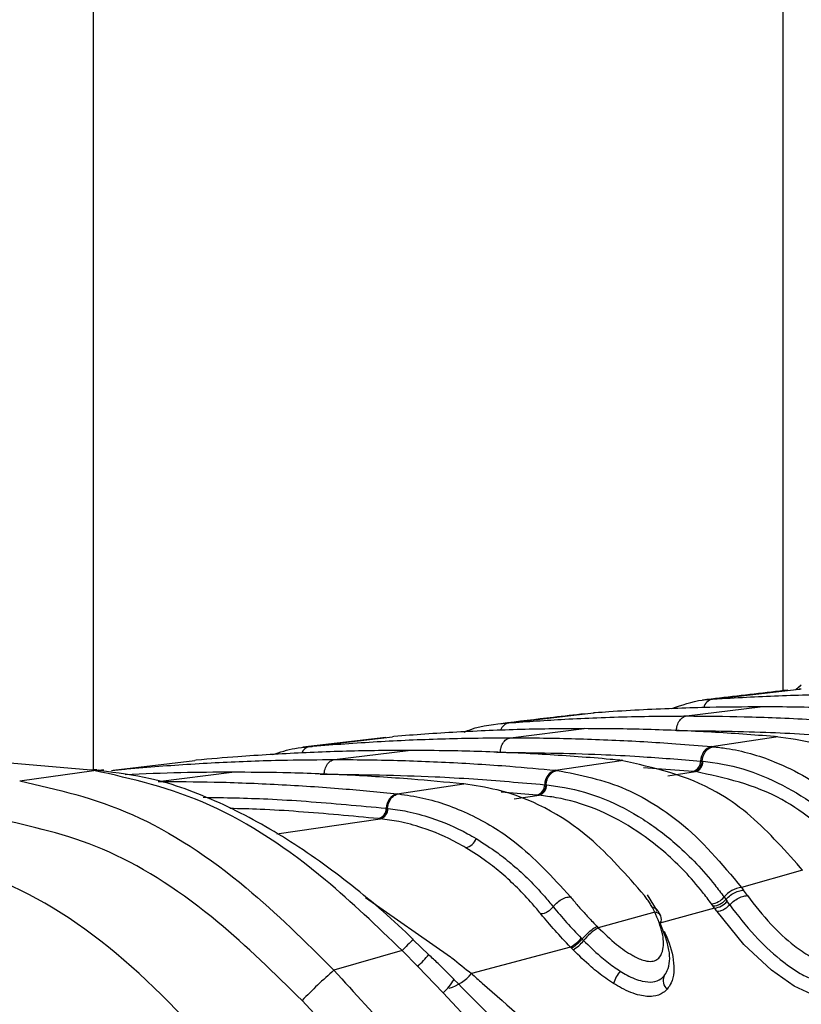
# Paper-space layout '3M DUO In Ground Anchor' of a CAD drawing. Header units: millimetres. Extents: x 10 to 10335, y 20 to 7920.
# Tile 24 of 116: x 3543 to 3560, y 2829 to 2851. Entities that reach past the tile are written whole.
import ezdxf

# ---------------------------------------------------------------- set-up
doc = ezdxf.new("R2010")
doc.units = ezdxf.units.MM
doc.layers.add('COMPONENT_GEOMETRY', color=7, linetype='Continuous')
doc.styles.add('SLDTEXTSTYLE0', font='TXT', dxfattribs={"width": 0.75})
doc.dimstyles.new('SLDDIMSTYLE0', dxfattribs={"dimtxt": 75, "dimasz": 3.302, "dimexe": 0, "dimexo": 0.0625, "dimgap": 18.75, "dimtad": 0, "dimtih": 1, "dimtoh": 1, "dimdec": 1, "dimrnd": 1e-09, "dimzin": 12, "dimdsep": 46, "dimtxsty": 'SLDTEXTSTYLE0', "dimsah": 1, "dimcen": 0.09, "dimadec": 0, "dimazin": 3, "dimtfac": 1, "dimtdec": 1, "dimtofl": 0, "dimtmove": 0, "dimatfit": 3, "dimfxl": 1, "dimfrac": 2, "dimtolj": 1, "dimtzin": 12, "dimarcsym": 0})
doc.dimstyles.new('SLDDIMSTYLE1', dxfattribs={"dimtxt": 75, "dimasz": 3.302, "dimexe": 0, "dimexo": 0.0625, "dimgap": 18.75, "dimtad": 0, "dimtih": 1, "dimtoh": 1, "dimdec": 0, "dimrnd": 1e-09, "dimzin": 12, "dimdsep": 46, "dimtxsty": 'SLDTEXTSTYLE0', "dimsah": 1, "dimcen": 0.09, "dimadec": 0, "dimazin": 3, "dimtfac": 1, "dimtdec": 0, "dimtofl": 0, "dimtmove": 0, "dimatfit": 3, "dimfxl": 1, "dimfrac": 2, "dimtolj": 1, "dimtzin": 12, "dimarcsym": 0})

# ---------------------------------------------------------------- blocks, each defined once
blk = doc.blocks.new('_D_22')
at = {"layer": 'COMPONENT_GEOMETRY', "color": 7}
for p, q in [((639.005, 3169.172), (6134.314, 3169.172)), ((6131.139, 3169.172), (6131.139, 2114.817)), ((6131.139, 941.399), (6131.139, 1995.754)), ((3715.959, 941.399), (6134.314, 941.399))]:
    blk.add_line(p, q, dxfattribs=at)
for points in [[(6131.139, 3169.172), (6130.631, 3165.87), (6131.647, 3165.87)], [(6131.139, 941.399), (6131.647, 944.701), (6130.631, 944.701)]]:
    blk.add_solid(points, dxfattribs=at)
at = {"layer": 'COMPONENT_GEOMETRY', "color": 7, "insert": (6020.306, 2092.434), "char_height": 75, "attachment_point": 1, "style": 'SLDTEXTSTYLE0'}
blk.add_mtext('2228', dxfattribs=at)
blk = doc.blocks.new('_D_23')
at = {"layer": 'COMPONENT_GEOMETRY', "color": 7}
for p, q in [((3604.431, 3861.899), (417.237, 3861.899)), ((420.412, 3861.899), (420.412, 2461.18)), ((420.412, 941.399), (420.412, 2342.118)), ((3515.419, 941.399), (417.237, 941.399))]:
    blk.add_line(p, q, dxfattribs=at)
for points in [[(420.412, 3861.899), (419.904, 3858.597), (420.92, 3858.597)], [(420.412, 941.399), (420.92, 944.701), (419.904, 944.701)]]:
    blk.add_solid(points, dxfattribs=at)
at = {"layer": 'COMPONENT_GEOMETRY', "color": 7, "insert": (268.016, 2438.798), "char_height": 75, "attachment_point": 1, "style": 'SLDTEXTSTYLE0'}
blk.add_mtext('2920.5', dxfattribs=at)

psp = doc.layouts.new('3M DUO In Ground Anchor')

# ---------------------------------------------------------------- linework, layer by layer
at = {"color": 8, "linetype": 'Continuous', "lineweight": 25}
for p, q in [((3544.416, 3086.431), (3544.416, 2833.997)), ((3559.657, 2835.748), (3559.657, 3086.431)), ((3553.335, 2834.373), (3553.407, 2834.374)), ((3544.819, 2833.969), (3544.857, 2833.978)), ((3557.663, 2833.952), (3556.568, 2834.033)), ((3557.105, 2833.854), (3557.716, 2833.947)), ((3549.431, 2833.892), (3549.518, 2833.893)), ((3554.217, 2833.43), (3553.428, 2833.493)), ((3553.716, 2833.343), (3554.264, 2833.425)), ((3548.472, 2832.571), (3550.758, 2832.905)), ((3550.43, 2831.163), (3552.311, 2829.854))]:
    psp.add_line(p, q, dxfattribs=at)
at = {"color": 7, "linetype": 'Continuous', "lineweight": 25}
for p, q in [((3558.091, 2835.548), (3560.009, 2835.768)), ((3560.053, 2835.854), (3559.936, 2835.753)), ((3559.963, 2835.777), (3560.051, 2835.857)), ((3560.056, 2835.771), (3560.009, 2835.768)), ((3560.009, 2835.768), (3560.02, 2835.769)), ((3558.048, 2835.545), (3558.091, 2835.548)), ((3553.596, 2835.024), (3555.465, 2835.243)), ((3555.504, 2835.246), (3555.465, 2835.243)), ((3555.465, 2835.243), (3555.474, 2835.244)), ((3557.521, 2835.176), (3559.15, 2835.377)), ((3553.559, 2835.021), (3553.596, 2835.024)), ((3553.632, 2834.695), (3555.26, 2834.896)), ((3550.88, 2834.703), (3549.05, 2834.485)), ((3549.192, 2834.5), (3551.026, 2834.719)), ((3551.06, 2834.722), (3551.026, 2834.719)), ((3558.073, 2834.5), (3559.495, 2834.719)), ((3559.495, 2834.719), (3559.461, 2834.722)), ((3559.495, 2834.719), (3559.531, 2834.72)), ((3559.531, 2834.717), (3559.497, 2834.72)), ((3549.16, 2834.497), (3549.192, 2834.5)), ((3549.743, 2834.214), (3551.371, 2834.415)), ((3558.073, 2834.5), (3558.105, 2834.497)), ((3544.857, 2833.978), (3546.664, 2834.196)), ((3546.694, 2834.199), (3546.664, 2834.196)), ((3554.63, 2833.978), (3556.079, 2834.196)), ((3556.079, 2834.196), (3556.049, 2834.199)), ((3556.079, 2834.196), (3556.116, 2834.197)), ((3556.116, 2834.194), (3556.087, 2834.197)), ((3557.834, 2834.18), (3557.865, 2834.177)), ((3557.865, 2834.177), (3557.886, 2834.175)), ((3542.793, 2833.74), (3544.427, 2833.974)), ((3544.381, 2833.979), (3544.281, 2833.989)), ((3544.427, 2833.974), (3544.381, 2833.979)), ((3544.65, 2833.976), (3544.602, 2833.981)), ((3544.828, 2833.975), (3544.857, 2833.978)), ((3545.854, 2833.732), (3547.482, 2833.934)), ((3554.63, 2833.978), (3554.658, 2833.975)), ((3557.694, 2833.949), (3557.663, 2833.952)), ((3557.716, 2833.947), (3557.694, 2833.949)), ((3551.131, 2833.457), (3552.602, 2833.675)), ((3552.602, 2833.675), (3552.576, 2833.678)), ((3554.389, 2833.658), (3554.417, 2833.655)), ((3554.417, 2833.655), (3554.436, 2833.653)), ((3551.131, 2833.457), (3551.157, 2833.455)), ((3554.245, 2833.427), (3554.217, 2833.43)), ((3554.264, 2833.425), (3554.245, 2833.427)), ((3550.89, 2833.138), (3550.914, 2833.135)), ((3550.914, 2833.135), (3550.931, 2833.133)), ((3550.741, 2832.907), (3550.717, 2832.909)), ((3550.758, 2832.905), (3550.741, 2832.907)), ((3560.079, 2831.772), (3558.737, 2831.387)), ((3560.079, 2831.772), (3560.033, 2831.831)), ((3558.737, 2831.387), (3558.779, 2831.329)), ((3556.881, 2830.868), (3556.656, 2831.227)), ((3558.349, 2831.178), (3558.39, 2831.121)), ((3558.39, 2831.121), (3558.419, 2831.082)), ((3556.819, 2830.846), (3556.768, 2830.942)), ((3558.14, 2830.934), (3556.931, 2830.602)), ((3558.113, 2830.972), (3558.073, 2831.027)), ((3558.14, 2830.934), (3558.113, 2830.972)), ((3556.819, 2830.846), (3555.573, 2830.499)), ((3556.951, 2830.758), (3556.897, 2830.864)), ((3555.542, 2830.53), (3555.573, 2830.499)), ((3555.196, 2830.267), (3555.214, 2830.248)), ((3555.214, 2830.248), (3555.248, 2830.213)), ((3551.828, 2829.901), (3551.486, 2830.233)), ((3554.959, 2830.069), (3552.77, 2829.485)), ((3555.015, 2830.011), (3554.979, 2830.048)), ((3551.239, 2829.993), (3549.733, 2829.559)), ((3551.585, 2829.644), (3551.239, 2829.993)), ((3552.147, 2829.063), (3551.585, 2829.644)), ((3554.359, 2826.682), (3552.147, 2829.063))]:
    psp.add_line(p, q, dxfattribs=at)
at = {"color": 7, "linetype": 'Continuous', "lineweight": 25, "flags": 128}
for points in [[(3544.281, 2833.989), (3544.431, 2833.997), (3544.496, 2833.993)], [(3544.381, 2833.979), (3544.532, 2833.986), (3544.602, 2833.981)], [(3544.427, 2833.974), (3544.578, 2833.981), (3544.649, 2833.976)]]:
    psp.add_lwpolyline(points, dxfattribs=at)
at = {"color": 8, "linetype": 'Continuous', "lineweight": 25, "flags": 128}
psp.add_lwpolyline([(3561.032, 2830.134), (3561.039, 2830.12), (3561.125, 2829.515), (3561.012, 2829.177), (3560.841, 2829.033), (3560.594, 2828.98), (3560.279, 2829.034), (3559.896, 2829.209), (3559.395, 2829.561), (3558.79, 2830.13), (3558.195, 2830.856), (3558.195, 2830.856)], dxfattribs=at)
at = {"color": 8, "linetype": 'Continuous', "lineweight": 25}
for centre, radius, start, end in [((3558.147, 2835.3), 0.255, 102.551, 166.0034), ((3553.647, 2834.784), 0.245, 102.0332, 160.8322), ((3549.233, 2834.276), 0.228, 100.4211, 156.9398), ((3553.511, 2827.909), 3.083, 130.9905, 137.4862), ((3543.588, 2837.499), 11.209, 315.5137, 317.3564), ((3552.022, 2830.094), 0.964, 285.5206, 320.8483), ((3551.254, 2830.041), 1.324, 312.4005, 328.9444)]:
    psp.add_arc(centre, radius, start, end, dxfattribs=at)
at = {"color": 7, "linetype": 'Continuous', "lineweight": 25}
for centre, radius, start, end in [((3558.165, 2834.182), 0.332, 106.1661, 180.2707), ((3557.597, 2834.179), 0.237, 286.1664, 0.2724), ((3557.65, 2834.174), 0.237, 286.2785, 0.2764), ((3554.722, 2833.658), 0.333, 106.1306, 179.9575), ((3554.151, 2833.658), 0.238, 286.1309, 359.9593), ((3554.197, 2833.654), 0.238, 286.2312, 359.9646), ((3551.224, 2833.136), 0.335, 106.0986, 179.6832), ((3550.651, 2833.139), 0.239, 286.0989, 359.6851), ((3550.692, 2833.135), 0.239, 286.1898, 359.6914), ((3552.585, 2832.56), 0.301, 281.7678, 342.4887), ((3558.797, 2830.811), 0.579, 95.9263, 140.6522), ((3543.395, 2820.332), 18.911, 35.1111, 35.5571), ((3558.029, 2831.436), 0.411, 276.1633, 321.1489), ((3558.099, 2831.348), 0.416, 275.724, 320.2061), ((3543.08, 2820.228), 18.478, 35.1113, 35.4067), ((3543.202, 2820.265), 18.669, 35.1113, 35.4067), ((3556.811, 2830.69), 0.156, 325.1454, 87.0619), ((3556.28, 2829.367), 1.335, 122.0088, 140.6568), ((3554.528, 2830.826), 0.871, 299.6401, 320.0509), ((3554.501, 2830.839), 0.975, 301.8177, 320.0258), ((3556.416, 2821.828), 10.218, 130.842, 136.2904), ((3556.712, 2829.004), 0.848, 140.718, 161.7816), ((3557.242, 2829.332), 0.239, 155.0595, 232.2348)]:
    psp.add_arc(centre, radius, start, end, dxfattribs=at)
for points, knots in [([(3559.762, 2835.746), (3559.641, 2835.732), (3558.998, 2835.66), (3558.378, 2835.587), (3557.876, 2835.528)], [0, 0, 0, 0, 0.189573, 1, 1, 1, 1]), ([(3557.196, 2835.338), (3557.418, 2835.418), (3557.699, 2835.519), (3557.988, 2835.541), (3558.048, 2835.545)], [0, 0, 0, 0, 0.791456, 1, 1, 1, 1]), ([(3558.091, 2835.548), (3558.164, 2835.553), (3558.71, 2835.588), (3559.729, 2835.636), (3560.763, 2835.656), (3561.323, 2835.657), (3561.41, 2835.657)], [0, 0, 0, 0, 0.0661, 0.493687, 0.921273, 1, 1, 1, 1]), ([(3559.15, 2835.377), (3558.779, 2835.375), (3558.171, 2835.371), (3557.057, 2835.338), (3556.213, 2835.296), (3555.605, 2835.253), (3555.504, 2835.246)], [0, 0, 0, 0, 0.305202, 0.499842, 0.916458, 1, 1, 1, 1]), ([(3562.795, 2835.246), (3562.424, 2835.271), (3561.817, 2835.311), (3560.702, 2835.357), (3559.858, 2835.376), (3559.25, 2835.377), (3559.15, 2835.377)], [0, 0, 0, 0, 0.3055217, 0.5001616, 0.9170821, 1, 1, 1, 1]), ([(3555.269, 2835.224), (3555.04, 2835.198), (3554.414, 2835.125), (3553.807, 2835.052), (3553.422, 2835.006)], [0, 0, 0, 0, 0.365263, 1, 1, 1, 1]), ([(3553.596, 2835.024), (3554.007, 2835.053), (3554.655, 2835.099), (3555.813, 2835.151), (3556.71, 2835.174), (3557.37, 2835.175), (3557.521, 2835.176)], [0, 0, 0, 0, 0.314829, 0.495571, 0.884785, 1, 1, 1, 1]), ([(3557.296, 2834.855), (3557.299, 2834.881), (3557.306, 2834.953), (3557.349, 2835.057), (3557.425, 2835.148), (3557.489, 2835.167), (3557.521, 2835.176)], [0, 0, 0, 0, 0.161092, 0.440728, 0.720364, 1, 1, 1, 1]), ([(3557.521, 2835.176), (3557.945, 2835.173), (3558.606, 2835.168), (3559.775, 2835.13), (3560.66, 2835.083), (3561.308, 2835.034), (3561.447, 2835.024)], [0, 0, 0, 0, 0.3236898, 0.5044315, 0.893531, 1, 1, 1, 1]), ([(3555.26, 2834.896), (3554.797, 2834.893), (3554.097, 2834.887), (3552.923, 2834.846), (3551.986, 2834.795), (3551.287, 2834.74), (3551.06, 2834.722)], [0, 0, 0, 0, 0.330895, 0.499787, 0.837714, 1, 1, 1, 1]), ([(3552.612, 2834.822), (3552.661, 2834.842), (3552.967, 2834.969), (3553.288, 2834.997), (3553.559, 2835.021)], [0, 0, 0, 0, 0.157058, 1, 1, 1, 1]), ([(3559.461, 2834.722), (3558.998, 2834.757), (3558.298, 2834.81), (3557.124, 2834.865), (3556.188, 2834.892), (3555.487, 2834.895), (3555.26, 2834.896)], [0, 0, 0, 0, 0.331322, 0.500214, 0.838141, 1, 1, 1, 1]), ([(3557.296, 2834.855), (3557.955, 2834.848), (3558.896, 2834.838), (3560.2, 2834.775), (3560.846, 2834.73), (3561.21, 2834.704)], [0, 0, 0, 0, 0.5044252, 0.721113, 1, 1, 1, 1]), ([(3549.192, 2834.5), (3549.217, 2834.502), (3549.715, 2834.546), (3550.45, 2834.599), (3551.633, 2834.659), (3552.615, 2834.69), (3553.36, 2834.693), (3553.632, 2834.695)], [0, 0, 0, 0, 0.017392, 0.336932, 0.496696, 0.8163, 1, 1, 1, 1]), ([(3553.407, 2834.374), (3553.41, 2834.4), (3553.417, 2834.471), (3553.46, 2834.576), (3553.536, 2834.667), (3553.6, 2834.685), (3553.632, 2834.695)], [0, 0, 0, 0, 0.161092, 0.440728, 0.720364, 1, 1, 1, 1]), ([(3553.632, 2834.695), (3553.668, 2834.695), (3554.177, 2834.694), (3554.922, 2834.682), (3556.105, 2834.638), (3557.077, 2834.583), (3557.811, 2834.522), (3558.073, 2834.5)], [0, 0, 0, 0, 0.0239994, 0.3435395, 0.503304, 0.8229067, 1, 1, 1, 1]), ([(3563.165, 2832.752), (3562.82, 2833.095), (3562.269, 2833.641), (3561.316, 2834.224), (3560.44, 2834.589), (3559.786, 2834.679), (3559.495, 2834.719)], [0, 0, 0, 0, 0.316585, 0.505351, 0.78008, 1, 1, 1, 1]), ([(3551.371, 2834.415), (3551.302, 2834.415), (3550.758, 2834.414), (3549.979, 2834.4), (3548.796, 2834.353), (3547.779, 2834.293), (3547, 2834.226), (3546.694, 2834.199)], [0, 0, 0, 0, 0.04475, 0.348076, 0.499734, 0.80312, 1, 1, 1, 1]), ([(3548.378, 2834.322), (3548.541, 2834.376), (3548.799, 2834.461), (3549.063, 2834.488), (3549.16, 2834.497)], [0, 0, 0, 0, 0.635219, 1, 1, 1, 1]), ([(3556.049, 2834.199), (3555.979, 2834.205), (3555.436, 2834.255), (3554.656, 2834.312), (3553.474, 2834.375), (3552.458, 2834.409), (3551.678, 2834.413), (3551.371, 2834.415)], [0, 0, 0, 0, 0.045283, 0.348609, 0.500266, 0.803652, 1, 1, 1, 1]), ([(3553.407, 2834.374), (3554.15, 2834.365), (3555.176, 2834.352), (3556.652, 2834.275), (3557.384, 2834.216), (3557.834, 2834.18)], [0, 0, 0, 0, 0.503297, 0.694828, 1, 1, 1, 1]), ([(3557.865, 2834.177), (3557.869, 2834.203), (3557.88, 2834.274), (3557.927, 2834.379), (3558.008, 2834.47), (3558.073, 2834.488), (3558.106, 2834.497)], [0, 0, 0, 0, 0.161023, 0.440682, 0.720341, 1, 1, 1, 1]), ([(3558.105, 2834.497), (3558.204, 2834.486), (3558.661, 2834.434), (3559.36, 2834.236), (3560.107, 2833.868), (3560.961, 2833.319), (3561.512, 2832.737), (3561.918, 2832.307)], [0, 0, 0, 0, 0.071059, 0.328707, 0.508594, 0.637825, 1, 1, 1, 1]), ([(3544.281, 2833.989), (3542.919, 2834.109), (3540.912, 2834.285), (3538.957, 2834.302), (3538.329, 2834.307)], [0, 0, 0, 0, 0.67875, 1, 1, 1, 1]), ([(3544.857, 2833.978), (3544.957, 2833.987), (3545.53, 2834.042), (3546.34, 2834.103), (3547.523, 2834.169), (3548.578, 2834.207), (3549.397, 2834.211), (3549.743, 2834.214)], [0, 0, 0, 0, 0.061922, 0.352279, 0.497453, 0.787868, 1, 1, 1, 1]), ([(3549.518, 2833.893), (3549.521, 2833.919), (3549.528, 2833.99), (3549.571, 2834.095), (3549.647, 2834.186), (3549.711, 2834.204), (3549.743, 2834.214)], [0, 0, 0, 0, 0.161092, 0.440728, 0.720364, 1, 1, 1, 1]), ([(3549.743, 2834.214), (3549.852, 2834.213), (3550.435, 2834.212), (3551.254, 2834.195), (3552.437, 2834.146), (3553.484, 2834.082), (3554.293, 2834.008), (3554.63, 2833.978)], [0, 0, 0, 0, 0.067017, 0.357375, 0.502549, 0.792963, 1, 1, 1, 1]), ([(3560.033, 2831.831), (3559.654, 2832.256), (3559.078, 2832.902), (3557.765, 2833.815), (3556.797, 2834.034), (3556.079, 2834.196)], [0, 0, 0, 0, 0.331863, 0.504238, 1, 1, 1, 1]), ([(3557.886, 2834.175), (3557.955, 2834.168), (3558.626, 2834.096), (3559.569, 2833.754), (3560.713, 2832.976), (3561.239, 2832.409), (3561.54, 2832.085)], [0, 0, 0, 0, 0.051672, 0.505066, 0.717512, 1, 1, 1, 1]), ([(3551.239, 2829.993), (3550.684, 2830.529), (3549.345, 2831.825), (3546.968, 2833.405), (3545.279, 2833.783), (3544.427, 2833.974)], [0, 0, 0, 0, 0.259057, 0.626399, 1, 1, 1, 1]), ([(3551.489, 2830.236), (3551.487, 2830.238), (3551.056, 2830.663), (3550.132, 2831.456), (3548.699, 2832.493), (3547.204, 2833.297), (3545.82, 2833.81), (3544.944, 2833.918), (3544.576, 2833.963)], [0, 0, 0, 0, 0.000985, 0.211, 0.42281, 0.63293, 0.845915, 1, 1, 1, 1]), ([(3547.482, 2833.934), (3547.107, 2833.932), (3546.32, 2833.928), (3545.535, 2833.894), (3545.125, 2833.877)], [0, 0, 0, 0, 0.478036, 1, 1, 1, 1]), ([(3552.576, 2833.678), (3552.2, 2833.713), (3551.352, 2833.793), (3550.028, 2833.876), (3548.706, 2833.926), (3547.857, 2833.931), (3547.482, 2833.934)], [0, 0, 0, 0, 0.221771, 0.500316, 0.779385, 1, 1, 1, 1]), ([(3554.417, 2833.655), (3554.421, 2833.681), (3554.432, 2833.752), (3554.48, 2833.857), (3554.561, 2833.947), (3554.626, 2833.966), (3554.659, 2833.975)], [0, 0, 0, 0, 0.161038, 0.440692, 0.720346, 1, 1, 1, 1]), ([(3554.658, 2833.975), (3555.175, 2833.874), (3555.94, 2833.724), (3556.825, 2833.225), (3557.722, 2832.597), (3558.299, 2831.91), (3558.737, 2831.387)], [0, 0, 0, 0, 0.3419634, 0.5061166, 0.6243368, 1, 1, 1, 1]), ([(3561.271, 2831.925), (3561.25, 2831.95), (3560.969, 2832.283), (3560.436, 2832.797), (3559.295, 2833.605), (3558.368, 2833.806), (3557.716, 2833.947)], [0, 0, 0, 0, 0.021195, 0.282969, 0.495586, 1, 1, 1, 1]), ([(3542.793, 2833.74), (3543.62, 2833.555), (3545.271, 2833.185), (3547.699, 2831.585), (3549.1, 2830.19), (3549.733, 2829.559)], [0, 0, 0, 0, 0.354177, 0.707848, 1, 1, 1, 1]), ([(3545.854, 2833.732), (3546.265, 2833.729), (3547.148, 2833.723), (3548.506, 2833.669), (3549.855, 2833.582), (3550.73, 2833.496), (3551.131, 2833.457)], [0, 0, 0, 0, 0.233156, 0.502001, 0.771362, 1, 1, 1, 1]), ([(3549.518, 2833.893), (3550.335, 2833.882), (3551.434, 2833.867), (3553.058, 2833.774), (3553.865, 2833.704), (3554.389, 2833.658)], [0, 0, 0, 0, 0.50254, 0.676572, 1, 1, 1, 1]), ([(3556.591, 2831.209), (3556.199, 2831.66), (3555.244, 2832.759), (3553.812, 2833.491), (3552.847, 2833.638), (3552.602, 2833.675)], [0, 0, 0, 0, 0.3414084, 0.8328397, 1, 1, 1, 1]), ([(3554.436, 2833.653), (3554.565, 2833.637), (3555.294, 2833.543), (3556.288, 2833.131), (3557.376, 2832.307), (3557.961, 2831.694), (3558.282, 2831.268), (3558.349, 2831.178)], [0, 0, 0, 0, 0.089233, 0.503156, 0.697697, 0.936448, 1, 1, 1, 1]), ([(3550.914, 2833.135), (3550.918, 2833.161), (3550.93, 2833.232), (3550.978, 2833.337), (3551.06, 2833.427), (3551.124, 2833.445), (3551.157, 2833.455)], [0, 0, 0, 0, 0.161049, 0.440699, 0.72035, 1, 1, 1, 1]), ([(3551.157, 2833.455), (3551.337, 2833.429), (3551.873, 2833.351), (3552.746, 2833.033), (3553.875, 2832.363), (3554.558, 2831.619), (3554.956, 2831.184)], [0, 0, 0, 0, 0.129882, 0.385514, 0.641748, 1, 1, 1, 1]), ([(3558.073, 2831.027), (3558.007, 2831.114), (3557.695, 2831.529), (3557.125, 2832.124), (3556.065, 2832.923), (3555.099, 2833.32), (3554.39, 2833.409), (3554.264, 2833.425)], [0, 0, 0, 0, 0.063624, 0.302569, 0.497159, 0.910873, 1, 1, 1, 1]), ([(3550.931, 2833.133), (3551.071, 2833.114), (3551.387, 2833.071), (3551.978, 2832.909), (3552.485, 2832.693), (3552.81, 2832.505), (3552.872, 2832.469)], [0, 0, 0, 0, 0.210941, 0.475438, 0.899348, 1, 1, 1, 1]), ([(3549.03, 2828.889), (3548.419, 2829.49), (3547.076, 2830.814), (3544.759, 2832.348), (3543.194, 2832.703), (3542.414, 2832.88)], [0, 0, 0, 0, 0.294215, 0.647739, 1, 1, 1, 1]), ([(3552.646, 2832.265), (3552.586, 2832.3), (3552.27, 2832.481), (3551.777, 2832.69), (3551.202, 2832.846), (3550.895, 2832.887), (3550.758, 2832.905)], [0, 0, 0, 0, 0.100695, 0.524691, 0.789151, 1, 1, 1, 1]), ([(3552.872, 2832.469), (3553.033, 2832.367), (3553.312, 2832.19), (3553.823, 2831.779), (3554.232, 2831.377), (3554.512, 2831.04), (3554.576, 2830.962)], [0, 0, 0, 0, 0.262221, 0.453567, 0.874474, 1, 1, 1, 1]), ([(3547.68, 2827.134), (3546.839, 2828.071), (3545.155, 2829.945), (3542.435, 2831.692), (3540.715, 2832.042), (3539.936, 2832.201)], [0, 0, 0, 0, 0.353352, 0.707215, 1, 1, 1, 1]), ([(3554.306, 2830.802), (3554.243, 2830.877), (3553.971, 2831.206), (3553.572, 2831.595), (3553.074, 2831.995), (3552.803, 2832.166), (3552.646, 2832.265)], [0, 0, 0, 0, 0.125578, 0.546573, 0.737903, 1, 1, 1, 1]), ([(3558.39, 2831.121), (3558.407, 2831.139), (3558.454, 2831.189), (3558.552, 2831.26), (3558.674, 2831.317), (3558.744, 2831.325), (3558.779, 2831.329)], [0, 0, 0, 0, 0.161195, 0.440797, 0.720398, 1, 1, 1, 1]), ([(3554.576, 2830.962), (3554.592, 2830.981), (3554.636, 2831.034), (3554.731, 2831.109), (3554.851, 2831.171), (3554.921, 2831.18), (3554.956, 2831.184)], [0, 0, 0, 0, 0.16106, 0.440707, 0.720353, 1, 1, 1, 1]), ([(3554.956, 2831.184), (3555.01, 2831.118), (3555.119, 2830.986), (3555.303, 2830.781), (3555.446, 2830.629), (3555.528, 2830.545), (3555.542, 2830.53)], [0, 0, 0, 0, 0.3107859, 0.6215241, 0.9320106, 1, 1, 1, 1]), ([(3556.768, 2830.942), (3556.75, 2830.972), (3556.715, 2831.032), (3556.656, 2831.121), (3556.613, 2831.18), (3556.591, 2831.209)], [0, 0, 0, 0, 0.329912, 0.664856, 1, 1, 1, 1]), ([(3558.39, 2831.121), (3558.371, 2831.101), (3558.332, 2831.06), (3558.257, 2831.012), (3558.18, 2830.979), (3558.135, 2830.974), (3558.113, 2830.972)], [0, 0, 0, 0, 0.2499993, 0.4999991, 0.7499993, 1, 1, 1, 1]), ([(3558.474, 2831.003), (3558.491, 2831.021), (3558.538, 2831.07), (3558.637, 2831.14), (3558.759, 2831.197), (3558.829, 2831.205), (3558.864, 2831.209)], [0, 0, 0, 0, 0.161092, 0.440728, 0.720364, 1, 1, 1, 1]), ([(3558.864, 2831.209), (3559.03, 2830.995), (3559.324, 2830.613), (3559.822, 2830.15), (3560.2, 2829.886), (3560.451, 2829.772), (3560.627, 2829.746), (3560.763, 2829.785), (3560.866, 2829.904), (3560.92, 2830.152), (3560.852, 2830.601), (3560.626, 2830.982), (3560.491, 2831.209)], [0, 0, 0, 0, 0.181549, 0.323795, 0.40885, 0.462296, 0.504185, 0.545984, 0.60056, 0.677304, 0.807908, 1, 1, 1, 1]), ([(3554.576, 2830.962), (3554.577, 2830.96), (3554.668, 2830.848), (3554.864, 2830.618), (3555.086, 2830.384), (3555.196, 2830.267)], [0, 0, 0, 0, 0.007762, 0.50485, 1, 1, 1, 1]), ([(3556.894, 2830.862), (3556.884, 2830.88), (3556.86, 2830.922), (3556.801, 2830.934), (3556.768, 2830.942)], [0, 0, 0, 0, 0.4327754, 1, 1, 1, 1]), ([(3558.474, 2831.003), (3558.649, 2830.775), (3558.967, 2830.362), (3559.522, 2829.836), (3559.984, 2829.501), (3560.338, 2829.334), (3560.609, 2829.284), (3560.807, 2829.334), (3560.926, 2829.415), (3560.948, 2829.494), (3560.952, 2829.51)], [0, 0, 0, 0, 0.25553, 0.463412, 0.610935, 0.714448, 0.802001, 0.887108, 0.97629, 1, 1, 1, 1]), ([(3554.959, 2830.069), (3554.842, 2830.192), (3554.605, 2830.443), (3554.406, 2830.681), (3554.306, 2830.802)], [0, 0, 0, 0, 0.493803, 1, 1, 1, 1]), ([(3555.573, 2830.499), (3555.704, 2830.373), (3555.94, 2830.146), (3556.285, 2829.901), (3556.544, 2829.779), (3556.723, 2829.746), (3556.846, 2829.774), (3556.95, 2829.862), (3557.024, 2830.057), (3557.007, 2830.4), (3556.885, 2830.69), (3556.819, 2830.846)], [0, 0, 0, 0, 0.161237, 0.289131, 0.368581, 0.428024, 0.487367, 0.54282, 0.643281, 0.807987, 1, 1, 1, 1]), ([(3555.214, 2830.248), (3555.231, 2830.267), (3555.276, 2830.318), (3555.363, 2830.402), (3555.464, 2830.485), (3555.516, 2830.515), (3555.542, 2830.53)], [0, 0, 0, 0, 0.160998, 0.440666, 0.720333, 1, 1, 1, 1]), ([(3557.025, 2829.433), (3557.051, 2829.471), (3557.152, 2829.622), (3557.17, 2830.023), (3557.019, 2830.399), (3556.939, 2830.6)], [0, 0, 0, 0, 0.1361815, 0.5383125, 1, 1, 1, 1]), ([(3557.024, 2830.426), (3557.031, 2830.413), (3557.135, 2830.196), (3557.261, 2829.787), (3557.244, 2829.357), (3557.127, 2829.188), (3557.096, 2829.143)], [0, 0, 0, 0, 0.026992, 0.449873, 0.855511, 1, 1, 1, 1]), ([(3554.979, 2830.048), (3554.979, 2830.048), (3554.972, 2830.055), (3554.966, 2830.062), (3554.959, 2830.069)], [0, 0, 0, 0, 0.011269, 1, 1, 1, 1]), ([(3555.248, 2830.213), (3555.368, 2830.097), (3555.576, 2829.895), (3555.855, 2829.673), (3556.006, 2829.574), (3556.056, 2829.541)], [0, 0, 0, 0, 0.476992, 0.82783, 1, 1, 1, 1]), ([(3552.388, 2829.356), (3552.271, 2829.475), (3552.088, 2829.661), (3551.897, 2829.838), (3551.829, 2829.902)], [0, 0, 0, 0, 0.639161, 1, 1, 1, 1]), ([(3552.311, 2829.854), (3552.321, 2829.846), (3552.475, 2829.725), (3552.628, 2829.601), (3552.77, 2829.485)], [0, 0, 0, 0, 0.065228, 1, 1, 1, 1]), ([(3555.907, 2829.269), (3555.85, 2829.307), (3555.68, 2829.418), (3555.373, 2829.663), (3555.145, 2829.884), (3555.015, 2830.011)], [0, 0, 0, 0, 0.177842, 0.531294, 1, 1, 1, 1]), ([(3549.733, 2829.559), (3550.648, 2828.557), (3552.506, 2826.521), (3555.193, 2823.335), (3556.928, 2821.347), (3557.818, 2820.327)], [0, 0, 0, 0, 0.32022, 0.650979, 1, 1, 1, 1]), ([(3552.77, 2829.485), (3552.85, 2829.416), (3553.514, 2828.835), (3554.168, 2828.248), (3554.744, 2827.732)], [0, 0, 0, 0, 0.120521, 1, 1, 1, 1]), ([(3556.056, 2829.541), (3556.106, 2829.511), (3556.269, 2829.413), (3556.524, 2829.309), (3556.783, 2829.289), (3556.939, 2829.346), (3557.002, 2829.41), (3557.025, 2829.433)], [0, 0, 0, 0, 0.131129, 0.422233, 0.647086, 0.874043, 1, 1, 1, 1]), ([(3554.535, 2827.167), (3554.296, 2827.414), (3553.593, 2828.143), (3552.866, 2828.872), (3552.385, 2829.354)], [0, 0, 0, 0, 0.338899, 1, 1, 1, 1]), ([(3557.096, 2829.143), (3557.068, 2829.115), (3556.988, 2829.036), (3556.792, 2828.967), (3556.472, 2828.992), (3556.16, 2829.117), (3555.965, 2829.234), (3555.907, 2829.269)], [0, 0, 0, 0, 0.123835, 0.354513, 0.586159, 0.875244, 1, 1, 1, 1]), ([(3557.117, 2819.78), (3556.221, 2820.786), (3554.506, 2822.711), (3551.822, 2825.849), (3549.969, 2827.866), (3549.03, 2828.889)], [0, 0, 0, 0, 0.350471, 0.670401, 1, 1, 1, 1])]:
    psp.add_open_spline(points, degree=3, knots=knots, dxfattribs=at)
for points in [[(3557.865, 2834.177), (3557.86, 2834.148), (3557.85, 2834.091), (3557.81, 2834.018), (3557.757, 2833.965), (3557.715, 2833.954), (3557.695, 2833.949)], [(3554.417, 2833.655), (3554.412, 2833.626), (3554.401, 2833.569), (3554.361, 2833.496), (3554.307, 2833.443), (3554.266, 2833.432), (3554.245, 2833.427)], [(3550.914, 2833.135), (3550.909, 2833.106), (3550.898, 2833.049), (3550.857, 2832.976), (3550.804, 2832.923), (3550.762, 2832.912), (3550.742, 2832.907)], [(3554.576, 2830.962), (3554.557, 2830.941), (3554.52, 2830.898), (3554.448, 2830.846), (3554.372, 2830.81), (3554.328, 2830.805), (3554.306, 2830.802)], [(3558.474, 2831.003), (3558.454, 2830.983), (3558.415, 2830.943), (3558.339, 2830.895), (3558.262, 2830.862), (3558.218, 2830.858), (3558.195, 2830.856)], [(3554.979, 2830.048), (3554.995, 2830.058), (3555.028, 2830.076), (3555.092, 2830.126), (3555.158, 2830.185), (3555.196, 2830.227), (3555.215, 2830.248)]]:
    psp.add_open_spline(points, degree=3, dxfattribs=at)
at = {"color": 8, "linetype": 'Continuous', "lineweight": 25}
for points, knots in [([(3546.847, 2833.38), (3547.321, 2833.372), (3548.079, 2833.36), (3549.427, 2833.274), (3550.299, 2833.193), (3550.89, 2833.138)], [0, 0, 0, 0, 0.3518309, 0.5614542, 1, 1, 1, 1]), ([(3550.717, 2832.909), (3550.128, 2832.964), (3549.257, 2833.044), (3548.162, 2833.117), (3547.657, 2833.127), (3547.433, 2833.131)], [0, 0, 0, 0, 0.53863, 0.796092, 1, 1, 1, 1])]:
    psp.add_open_spline(points, degree=3, knots=knots, dxfattribs=at)

# ---------------------------------------------------------------- dimensions: what is measured, and where the dimension line sits
at = {"layer": 'COMPONENT_GEOMETRY', "color": 7}
for base, p1, p2, dimstyle, picture, middle in [((420.412, 941.399), (3605.701, 3861.899), (3516.689, 941.399), 'SLDDIMSTYLE0', '_D_23', (420.412, 2401.649)), ((6131.139, 941.399), (637.735, 3169.172), (3714.689, 941.399), 'SLDDIMSTYLE1', '_D_22', (6131.139, 2055.285))]:
    dim = psp.add_linear_dim(base=base, p1=p1, p2=p2, angle=90, dimstyle=dimstyle, dxfattribs=at)
    dim.commit()
    dim.dimension.update_dxf_attribs({"geometry": picture, "text_midpoint": middle, "dimtype": 160})

doc.saveas('drawing.dxf')
